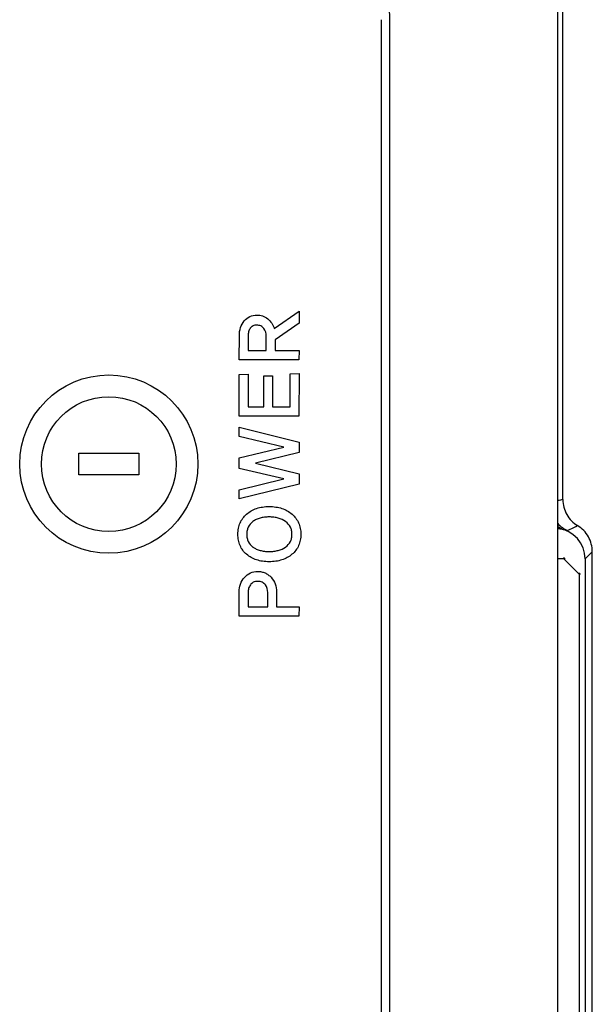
# Model space of a CAD drawing. Header units: millimetres. Extents: x -1194 to -5, y 44 to 885.
# Tile 35 of 37: x -67 to -48, y 647 to 679. Entities that reach past the tile are written whole.
import ezdxf

# ---------------------------------------------------------------- set-up
doc = ezdxf.new("R2010")
doc.units = ezdxf.units.MM
doc.header["$LTSCALE"] = 23.1
for name, color, linetype in [('FRONT_CASE_15_DM-SHAPE', 7, 'CONTINUOUS'), ('LED_POWER_PCB-SHAPE', 7, 'CONTINUOUS'), ('REAR_CASE-PC15-MIO5373-SHAPE', 7, 'CONTINUOUS')]:
    doc.layers.add(name, color=color, linetype=linetype)

msp = doc.modelspace()

# ---------------------------------------------------------------- linework, layer by layer
at = {"layer": 'FRONT_CASE_15_DM-SHAPE', "color": 7, "linetype": 'Continuous'}
for p, q in [((-49.326, 663.604), (-49.326, 697.436)), ((-48.596, 661.661), (-48.363, 661.894)), ((-48.363, 637.436), (-48.363, 661.894)), ((-48.596, 661.661), (-48.596, 637.669))]:
    msp.add_line(p, q, dxfattribs=at)
for centre, radius, start, end in [((-48.248, 658.135), 5.574, 101.1474, 102.8885), ((-49.016, 663.415), 0.84, 235.4332, 251.6268), ((-49.596, 661.661), 1, 359.9988, 84.0063)]:
    msp.add_arc(centre, radius, start, end, dxfattribs=at)
for points, knots in [([(-49.326, 663.604), (-49.326, 663.435), (-49.237, 663.091), (-48.989, 662.836), (-48.844, 662.749)], [0, 0, 0, 0, 0.499994, 1, 1, 1, 1]), ([(-49.172, 662.587), (-49.145, 662.602), (-49.036, 662.657), (-48.927, 662.71), (-48.844, 662.749)], [0, 0, 0, 0, 0.251938, 1, 1, 1, 1]), ([(-48.363, 661.894), (-48.363, 662.063), (-48.452, 662.407), (-48.7, 662.661), (-48.844, 662.749)], [0, 0, 0, 0, 0.500001, 1, 1, 1, 1]), ([(-49.491, 662.656), (-49.469, 662.654), (-49.398, 662.646), (-49.328, 662.631), (-49.28, 662.618)], [0, 0, 0, 0, 0.315224, 1, 1, 1, 1]), ([(-49.28, 662.618), (-49.265, 662.613), (-49.239, 662.606), (-49.206, 662.596), (-49.186, 662.589), (-49.176, 662.587), (-49.173, 662.587), (-49.172, 662.587)], [0, 0, 0, 0, 0.42176, 0.727427, 0.919183, 0.973011, 1, 1, 1, 1])]:
    msp.add_open_spline(points, degree=3, knots=knots, dxfattribs=at)
msp.add_open_spline([(-49.492, 662.816), (-49.402, 662.72), (-49.291, 662.641), (-49.172, 662.587)], degree=3, dxfattribs=at)
at = {"layer": 'LED_POWER_PCB-SHAPE', "color": 7, "linetype": 'Continuous'}
for p, q in [((-49.291, 661.665), (-49.491, 661.665)), ((-48.791, 661.165), (-49.291, 661.665)), ((-48.791, 661.165), (-48.791, 638.165))]:
    msp.add_line(p, q, dxfattribs=at)
at = {"layer": 'LED_POWER_PCB-SHAPE', "color": 9, "linetype": 'Continuous', "const_width": 0.0262}
for points in [[(-49.269, 661.643, 1.477676), (-49.323, 661.666)], [(-48.791, 661.134, 1.496643), (-48.814, 661.187)]]:
    msp.add_lwpolyline(points, format="xyb", dxfattribs=at)
at = {"layer": 'REAR_CASE-PC15-MIO5373-SHAPE', "color": 7, "linetype": 'Continuous'}
for p, q in [((-49.491, 427.165), (-49.491, 697.165)), ((-55.276, 679.321), (-55.276, 445.009)), ((-54.991, 445.009), (-54.991, 679.321)), ((-58.782, 669.207), (-57.97, 669.77)), ((-57.97, 669.77), (-57.97, 669.383)), ((-57.97, 669.383), (-58.747, 668.837)), ((-59.929, 668.178), (-59.925, 668.977)), ((-59.64, 668.972), (-59.64, 668.491)), ((-59.042, 668.491), (-59.042, 668.955)), ((-58.747, 668.837), (-58.747, 668.491)), ((-59.64, 668.491), (-59.042, 668.491)), ((-58.747, 668.491), (-57.967, 668.491)), ((-57.967, 668.491), (-57.973, 668.178)), ((-57.973, 668.178), (-59.929, 668.178)), ((-59.929, 667.702), (-59.64, 667.708)), ((-59.929, 666.332), (-59.929, 667.702)), ((-59.64, 667.708), (-59.64, 666.645)), ((-59.123, 666.645), (-59.119, 667.658)), ((-59.119, 667.658), (-58.836, 667.658)), ((-58.836, 667.658), (-58.836, 666.645)), ((-58.259, 667.727), (-57.97, 667.73)), ((-58.259, 666.645), (-58.259, 667.727)), ((-57.97, 667.73), (-57.973, 666.332)), ((-59.64, 666.645), (-59.123, 666.645)), ((-58.836, 666.645), (-58.259, 666.645)), ((-57.973, 666.332), (-59.929, 666.332)), ((-59.934, 665.971), (-57.97, 665.483)), ((-59.932, 665.671), (-59.934, 665.971)), ((-58.47, 665.318), (-59.932, 665.671)), ((-59.932, 664.968), (-58.47, 665.318)), ((-57.97, 665.483), (-57.97, 665.148)), ((-65.189, 665.121), (-63.217, 665.121)), ((-65.189, 664.409), (-65.189, 665.121)), ((-63.217, 665.121), (-63.217, 664.409)), ((-57.97, 665.148), (-59.392, 664.798)), ((-59.932, 664.625), (-59.932, 664.968)), ((-59.392, 664.798), (-57.97, 664.446)), ((-63.217, 664.409), (-65.189, 664.409)), ((-58.473, 664.282), (-59.932, 664.625)), ((-57.97, 664.446), (-57.97, 664.113)), ((-57.97, 664.113), (-59.934, 663.628)), ((-59.932, 663.926), (-58.473, 664.282)), ((-59.934, 663.628), (-59.932, 663.926)), ((-59.932, 659.779), (-59.932, 660.581)), ((-59.64, 660.561), (-59.64, 660.091)), ((-58.996, 660.091), (-58.996, 660.561)), ((-58.707, 660.581), (-58.707, 660.091)), ((-59.64, 660.091), (-58.996, 660.091)), ((-58.707, 660.091), (-57.967, 660.091)), ((-57.967, 660.091), (-57.973, 659.779)), ((-57.973, 659.779), (-59.932, 659.779))]:
    msp.add_line(p, q, dxfattribs=at)
for radius in [2.919, 2.208]:
    msp.add_circle((-64.203, 664.765), radius, dxfattribs=at)
msp.add_arc((-57.835, 679.321), 2.843, 359.9931, 90.0138, dxfattribs=at)
for points, knots in [([(-59.925, 668.977), (-59.925, 669.065), (-59.903, 669.238), (-59.78, 669.461), (-59.589, 669.618), (-59.366, 669.661), (-59.159, 669.628), (-58.989, 669.529), (-58.857, 669.385), (-58.801, 669.267), (-58.782, 669.207)], [0, 0, 0, 0, 0.151209, 0.292924, 0.42643, 0.561068, 0.670018, 0.779612, 0.890793, 1, 1, 1, 1]), ([(-59.121, 669.204), (-59.146, 669.239), (-59.216, 669.301), (-59.349, 669.324), (-59.479, 669.302), (-59.577, 669.216), (-59.628, 669.1), (-59.64, 669.015), (-59.64, 668.972)], [0, 0, 0, 0, 0.167975, 0.344543, 0.512679, 0.668502, 0.831235, 1, 1, 1, 1]), ([(-59.688, 663.126), (-59.595, 663.209), (-59.421, 663.307), (-59.162, 663.366), (-58.948, 663.379), (-58.734, 663.366), (-58.532, 663.32), (-58.352, 663.242), (-58.198, 663.131), (-58.07, 662.997), (-57.977, 662.838), (-57.923, 662.658), (-57.907, 662.465), (-57.923, 662.273), (-57.977, 662.095), (-58.07, 661.937), (-58.154, 661.849), (-58.201, 661.81)], [0, 0, 0, 0, 0.121862, 0.187114, 0.257843, 0.329433, 0.395515, 0.457981, 0.519139, 0.578865, 0.637001, 0.696614, 0.760565, 0.823824, 0.882954, 0.940688, 1, 1, 1, 1]), ([(-58.201, 661.81), (-58.248, 661.77), (-58.353, 661.698), (-58.532, 661.621), (-58.734, 661.576), (-58.948, 661.563), (-59.162, 661.576), (-59.361, 661.621), (-59.538, 661.698), (-59.692, 661.804), (-59.817, 661.937), (-59.908, 662.095), (-59.961, 662.273), (-59.977, 662.465), (-59.961, 662.658), (-59.892, 662.896), (-59.779, 663.047), (-59.688, 663.126)], [0, 0, 0, 0, 0.060758, 0.1232, 0.189453, 0.26129, 0.332261, 0.39768, 0.459432, 0.519736, 0.578861, 0.636545, 0.695778, 0.759247, 0.82341, 0.883129, 1, 1, 1, 1]), ([(-58.41, 662.883), (-58.482, 662.934), (-58.61, 662.992), (-58.796, 663.028), (-58.949, 663.037), (-59.101, 663.028), (-59.243, 663), (-59.37, 662.953), (-59.514, 662.869), (-59.624, 662.742), (-59.676, 662.589), (-59.687, 662.464), (-59.676, 662.34), (-59.625, 662.187), (-59.537, 662.088), (-59.466, 662.038), (-59.459, 662.034)], [0, 0, 0, 0, 0.12524, 0.193817, 0.268347, 0.342176, 0.409764, 0.472867, 0.533502, 0.645374, 0.701129, 0.761042, 0.82126, 0.876956, 0.987898, 1, 1, 1, 1]), ([(-59.459, 662.034), (-59.43, 662.015), (-59.361, 661.977), (-59.243, 661.934), (-59.101, 661.908), (-58.949, 661.9), (-58.796, 661.908), (-58.61, 661.942), (-58.408, 662.028), (-58.262, 662.186), (-58.209, 662.34), (-58.198, 662.464), (-58.209, 662.589), (-58.262, 662.743), (-58.346, 662.836), (-58.41, 662.883)], [0, 0, 0, 0, 0.049318, 0.11363, 0.182685, 0.258223, 0.334479, 0.404547, 0.53206, 0.646875, 0.704043, 0.765685, 0.827015, 0.884243, 1, 1, 1, 1]), ([(-59.759, 661.056), (-59.705, 661.117), (-59.571, 661.219), (-59.363, 661.257), (-59.199, 661.242), (-59.083, 661.205), (-58.976, 661.143), (-58.852, 661.03), (-58.734, 660.844), (-58.707, 660.669), (-58.707, 660.581)], [0, 0, 0, 0, 0.162453, 0.327039, 0.410041, 0.48996, 0.570339, 0.654649, 0.824735, 1, 1, 1, 1]), ([(-59.073, 660.81), (-59.098, 660.846), (-59.154, 660.892), (-59.245, 660.919), (-59.322, 660.925), (-59.399, 660.919), (-59.489, 660.893), (-59.573, 660.814), (-59.627, 660.693), (-59.64, 660.605), (-59.64, 660.561)], [0, 0, 0, 0, 0.15988, 0.246252, 0.34369, 0.440191, 0.525364, 0.681185, 0.840545, 1, 1, 1, 1])]:
    msp.add_open_spline(points, degree=3, knots=knots, dxfattribs=at)
for points in [[(-59.042, 668.955), (-59.042, 669.042), (-59.071, 669.133), (-59.121, 669.204)], [(-59.932, 660.581), (-59.932, 660.75), (-59.871, 660.93), (-59.759, 661.056)], [(-58.996, 660.561), (-58.996, 660.648), (-59.024, 660.739), (-59.073, 660.81)]]:
    msp.add_open_spline(points, degree=3, dxfattribs=at)

doc.saveas('drawing.dxf')
